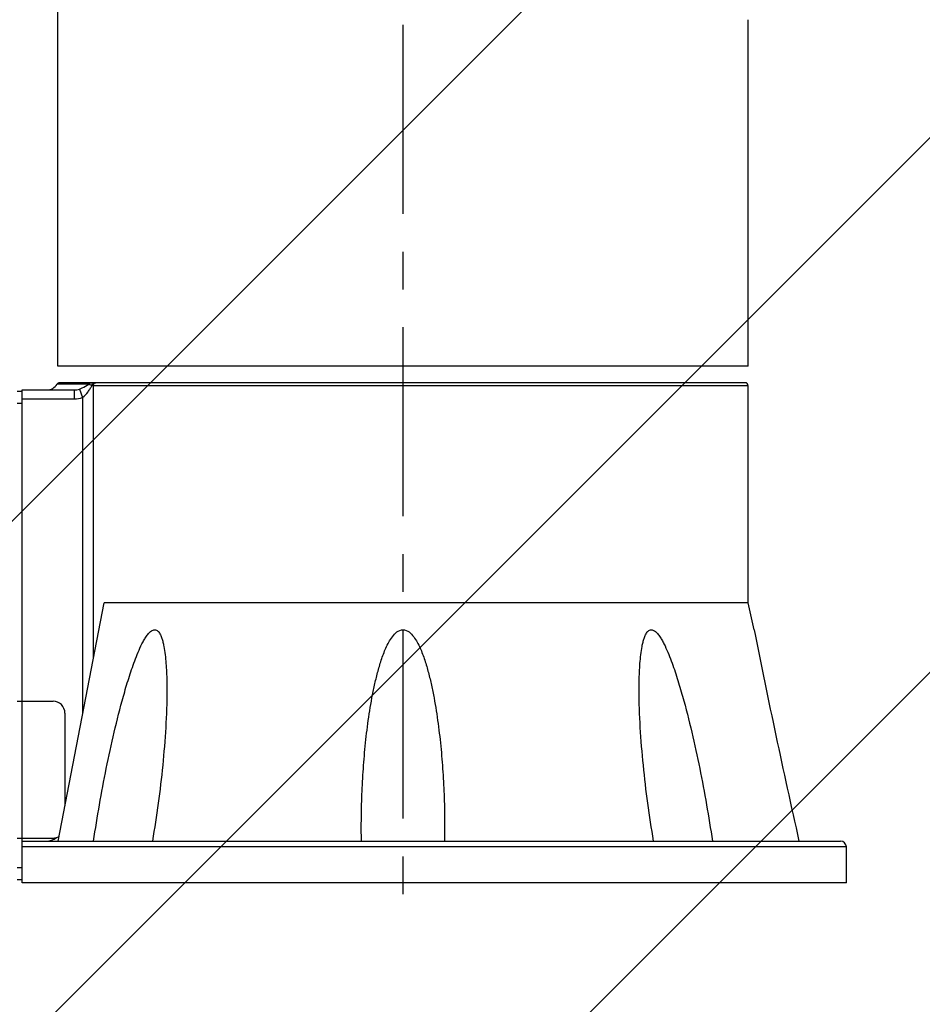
# Model space of a CAD drawing. Header units: millimetres. Extents: x 976 to 5968, y -70 to 3420.
# Tile 14 of 20: x 4645 to 4796, y 1655 to 1820. Entities that reach past the tile are written whole.
import ezdxf

# ---------------------------------------------------------------- set-up
doc = ezdxf.new("R2010")
doc.units = ezdxf.units.MM
doc.linetypes.add('CENTER', pattern=[50.8, 31.75, -6.35, 6.35, -6.35])
doc.layers.add('M1001201_HOLDER_M_PBL27', color=7, linetype='Continuous')

msp = doc.modelspace()

# ---------------------------------------------------------------- hatches: boundary and pattern name
at = {"ltscale": 1000, "true_color": 0xed4b40}
h = msp.add_hatch(dxfattribs=at)
h.set_pattern_fill('ANSI31', color=13, scale=20)
h.set_pattern_definition([(45, (-6762.053, -2215.84), (-44.90128, 44.90128), [])])
edge = h.paths.add_edge_path()
edge.add_arc((4708.95, 1820.1), 900, 83.62063, 96.37937)
edge.add_line((4608.95, 2714.52), (4608.95, 925.67))
edge.add_arc((4708.95, 1820.1), 900, 263.62063, 276.37937)
edge.add_line((4808.95, 925.67), (4808.95, 2714.52))

# ---------------------------------------------------------------- linework, layer by layer
at = {"color": 1, "linetype": 'CENTER'}
msp.add_line((4708.95, 2479.61), (4708.95, 1668.85), dxfattribs=at)
at = {"layer": 'M1001201_HOLDER_M_PBL27', "color": 3}
for p, q in [((4650.95, 1761.9), (4650.95, 1870)), ((4766.95, 1761.9), (4766.95, 1820.1)), ((4766.95, 1761.9), (4650.95, 1761.9)), ((4656.16, 1758.86), (4650.83, 1758.86)), ((4766.45, 1759.1), (4651.25, 1759.1)), ((4766.95, 1758.6), (4656.69, 1758.6)), ((4656.92, 1758.6), (4656.92, 1712.72)), ((4766.95, 1722.1), (4766.95, 1758.6)), ((4644.95, 1757.6), (4644.15, 1757.6)), ((4644.95, 1757.9), (4653.72, 1757.9)), ((4644.95, 1705.6), (4644.95, 1757.9)), ((4653.72, 1757.9), (4653.72, 1756.4)), ((4654.61, 1758.04), (4655.12, 1756.64)), ((4644.95, 1755.6), (4644.15, 1755.6)), ((4644.95, 1756.4), (4653.72, 1756.4)), ((4644.95, 1682.1), (4644.95, 1755.6)), ((4655.12, 1756.64), (4655.12, 1703.41)), ((4651.02, 1682.1), (4658.72, 1722.1)), ((4766.95, 1722.1), (4658.72, 1722.1)), ((4767.95, 1717.6), (4766.95, 1722.1)), ((4767.96, 1717.56), (4767.95, 1717.6)), ((4644.15, 1705.6), (4650.15, 1705.6)), ((4652.15, 1703.6), (4652.15, 1688)), ((4701.97, 1682.1), (4701.95, 1684.48)), ((4715.95, 1684.48), (4715.93, 1682.1)), ((4644.15, 1682.6), (4650.61, 1682.6)), ((4644.95, 1682.1), (4782.45, 1682.1)), ((4644.95, 1675.1), (4644.95, 1682.1)), ((4783.45, 1681.1), (4644.95, 1681.1)), ((4783.45, 1675.1), (4783.45, 1681.1)), ((4644.95, 1677.6), (4644.15, 1677.6)), ((4644.95, 1675.6), (4644.15, 1675.6)), ((4783.45, 1675.1), (4644.95, 1675.1))]:
    msp.add_line(p, q, dxfattribs=at)
for centre, radius, start, end in [((4649.12, 1759.9), 2, 270, 328.6677), ((4651.26, 1758.6), 0.5, 90, 148.6677), ((4766.45, 1758.6), 0.5, 0, 90), ((6162.77, 1995.06), 1422.15, 191.25025, 192.71261), ((4650.15, 1703.6), 2, 0, 90), ((4648.95, 1685.1), 3, 270, 306.2674), ((4650.15, 1684.6), 2, 270, 300.4574), ((4782.45, 1681.1), 1, 0, 90)]:
    msp.add_arc(centre, radius, start, end, dxfattribs=at)
for points, knots in [([(4654.61, 1758.04), (4654.77, 1758.09), (4655.31, 1758.31), (4655.81, 1758.62), (4656.16, 1758.86)], [0, 0, 0, 0, 0.280096, 1, 1, 1, 1]), ([(4655.12, 1756.64), (4655.49, 1756.88), (4655.93, 1757.37), (4656.39, 1758.08), (4656.58, 1758.43), (4656.69, 1758.6)], [0, 0, 0, 0, 0.517057, 0.76569, 1, 1, 1, 1]), ([(4656.16, 1758.86), (4656.18, 1758.89), (4656.27, 1759.02), (4656.43, 1759.1), (4656.55, 1759.1)], [0, 0, 0, 0, 0.262861, 1, 1, 1, 1]), ([(4656.69, 1758.6), (4656.64, 1758.62), (4656.45, 1758.7), (4656.27, 1758.78), (4656.16, 1758.86)], [0, 0, 0, 0, 0.29856, 1, 1, 1, 1]), ([(4656.69, 1758.6), (4656.69, 1758.72), (4656.75, 1758.96), (4656.98, 1759.1), (4657.08, 1759.1)], [0, 0, 0, 0, 0.542501, 1, 1, 1, 1]), ([(4656.92, 1758.6), (4656.92, 1758.72), (4657, 1758.98), (4657.25, 1759.1), (4657.36, 1759.1)], [0, 0, 0, 0, 0.519131, 1, 1, 1, 1]), ([(4656.97, 1682.1), (4657.57, 1686.18), (4658.64, 1692.29), (4660.4, 1700.39), (4661.67, 1705.43), (4662.7, 1708.93), (4663.35, 1710.91), (4663.87, 1712.37), (4664.44, 1713.82), (4664.97, 1714.99), (4665.45, 1715.89), (4665.85, 1716.52), (4666.29, 1717.08), (4666.77, 1717.53), (4667.41, 1717.67), (4667.9, 1717.29), (4668.21, 1716.76), (4668.45, 1716.15), (4668.63, 1715.49), (4668.83, 1714.57), (4669.01, 1713.39), (4669.14, 1711.94), (4669.23, 1710.47), (4669.27, 1708.98), (4669.28, 1707.99), (4669.28, 1707.49)], [0, 0, 0, 0, 0.256791, 0.385946, 0.515433, 0.58023, 0.612609, 0.64494, 0.677167, 0.709153, 0.724958, 0.740497, 0.755498, 0.769278, 0.780932, 0.792366, 0.805121, 0.818782, 0.832982, 0.847525, 0.877251, 0.907516, 0.938125, 0.968973, 1, 1, 1, 1]), ([(4701.95, 1684.48), (4701.95, 1685.93), (4702, 1688.82), (4702.2, 1693.17), (4702.53, 1697.51), (4703.02, 1701.84), (4703.58, 1705.43), (4704.16, 1708.28), (4704.67, 1710.4), (4705.28, 1712.5), (4705.91, 1714.21), (4706.55, 1715.52), (4707.14, 1716.45), (4707.87, 1717.28), (4708.95, 1717.76), (4710.04, 1717.28), (4710.77, 1716.45), (4711.35, 1715.52), (4711.99, 1714.21), (4712.63, 1712.5), (4713.24, 1710.4), (4713.75, 1708.28), (4714.32, 1705.43), (4714.88, 1701.84), (4715.37, 1697.51), (4715.71, 1693.17), (4715.91, 1688.82), (4715.95, 1685.93), (4715.95, 1684.48)], [0, 0, 0, 0, 0.062294, 0.124634, 0.18702, 0.249456, 0.311945, 0.343215, 0.374504, 0.405817, 0.43716, 0.452859, 0.468582, 0.484335, 0.5, 0.515666, 0.531418, 0.547141, 0.56284, 0.594183, 0.625496, 0.656785, 0.688055, 0.750544, 0.81298, 0.875366, 0.937706, 1, 1, 1, 1]), ([(4748.62, 1707.49), (4748.62, 1707.99), (4748.63, 1708.98), (4748.68, 1710.47), (4748.76, 1711.94), (4748.9, 1713.39), (4749.07, 1714.57), (4749.27, 1715.49), (4749.46, 1716.15), (4749.7, 1716.76), (4750, 1717.29), (4750.5, 1717.67), (4751.13, 1717.53), (4751.62, 1717.08), (4752.06, 1716.52), (4752.45, 1715.89), (4752.93, 1714.99), (4753.46, 1713.82), (4754.03, 1712.37), (4754.55, 1710.91), (4755.2, 1708.93), (4756.23, 1705.43), (4757.51, 1700.39), (4759.27, 1692.29), (4760.33, 1686.18), (4760.94, 1682.1)], [0, 0, 0, 0, 0.031027, 0.061875, 0.092484, 0.122749, 0.152475, 0.167018, 0.181218, 0.194879, 0.207634, 0.219069, 0.230722, 0.244503, 0.259503, 0.275042, 0.290847, 0.322833, 0.35506, 0.387391, 0.41977, 0.484567, 0.614053, 0.743209, 1, 1, 1, 1]), ([(4669.28, 1707.49), (4669.28, 1705.38), (4669.13, 1701.16), (4668.44, 1692.67), (4667.57, 1686.32), (4666.84, 1682.1)], [0, 0, 0, 0, 0.247089, 0.496611, 1, 1, 1, 1]), ([(4751.06, 1682.1), (4750.34, 1686.32), (4749.47, 1692.67), (4748.78, 1701.16), (4748.62, 1705.38), (4748.62, 1707.49)], [0, 0, 0, 0, 0.503389, 0.752911, 1, 1, 1, 1])]:
    msp.add_open_spline(points, degree=3, knots=knots, dxfattribs=at)
for points in [[(4653.72, 1757.9), (4654.02, 1757.9), (4654.32, 1757.94), (4654.61, 1758.04)], [(4653.72, 1756.4), (4654.19, 1756.4), (4654.68, 1756.48), (4655.12, 1756.64)]]:
    msp.add_open_spline(points, degree=3, dxfattribs=at)

doc.saveas('drawing.dxf')
